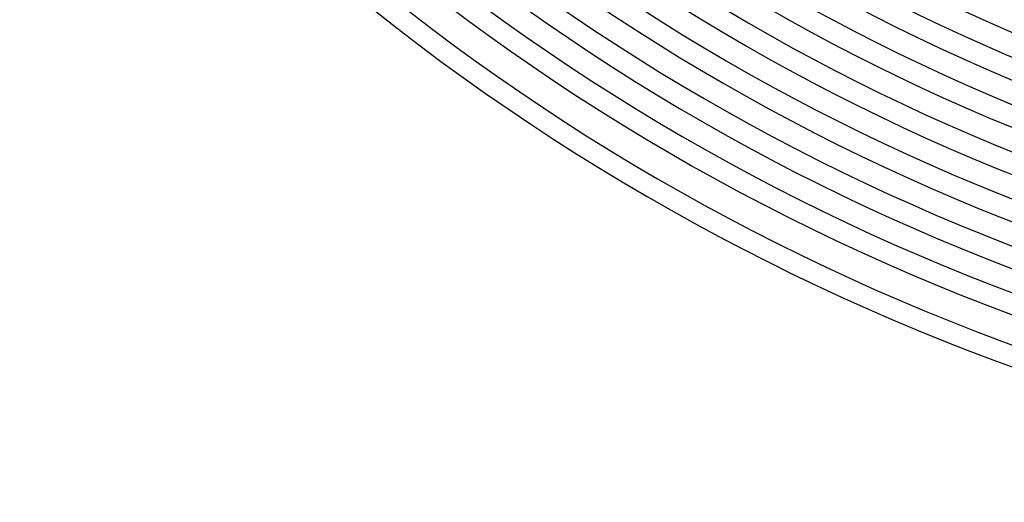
# Model space of a CAD drawing. Header units: millimetres. Extents: x -485 to 485, y -485 to 485.
# Tile 2 of 110: x -343 to -151, y -440 to -346. Entities that reach past the tile are written whole.
import ezdxf

# ---------------------------------------------------------------- set-up
doc = ezdxf.new("R2010")
doc.units = ezdxf.units.MM
doc.layers.add('THICK', color=7, linetype='Continuous')

msp = doc.modelspace()

# ---------------------------------------------------------------- linework, layer by layer
at = {"layer": 'THICK'}
for radius, start, end in [(422, 180, 0), (413.5, 180, 0), (405, 180, 0), (396.5, 180, 0), (388, 180, 0), (379.5, 180, 0), (371, 180, 0), (362.5, 180, 0), (354, 180, 0), (350, 225.3274, 269.6726), (358.5, 225.3196, 269.6804), (367, 225.3122, 269.6878), (375.5, 225.3052, 269.6948), (384, 225.2984, 269.7016), (392.5, 225.292, 269.708), (401, 225.2858, 269.7142), (409.5, 225.2799, 269.7202), (418, 225.2741, 269.7259), (426.5, 225.2687, 269.7313), (430.5, 225.0635, 269.9365), (436, 225.2628, 269.7372), (440, 225.2601, 269.7399)]:
    msp.add_arc((0, 0), radius, start, end, dxfattribs=at)

doc.saveas('drawing.dxf')
